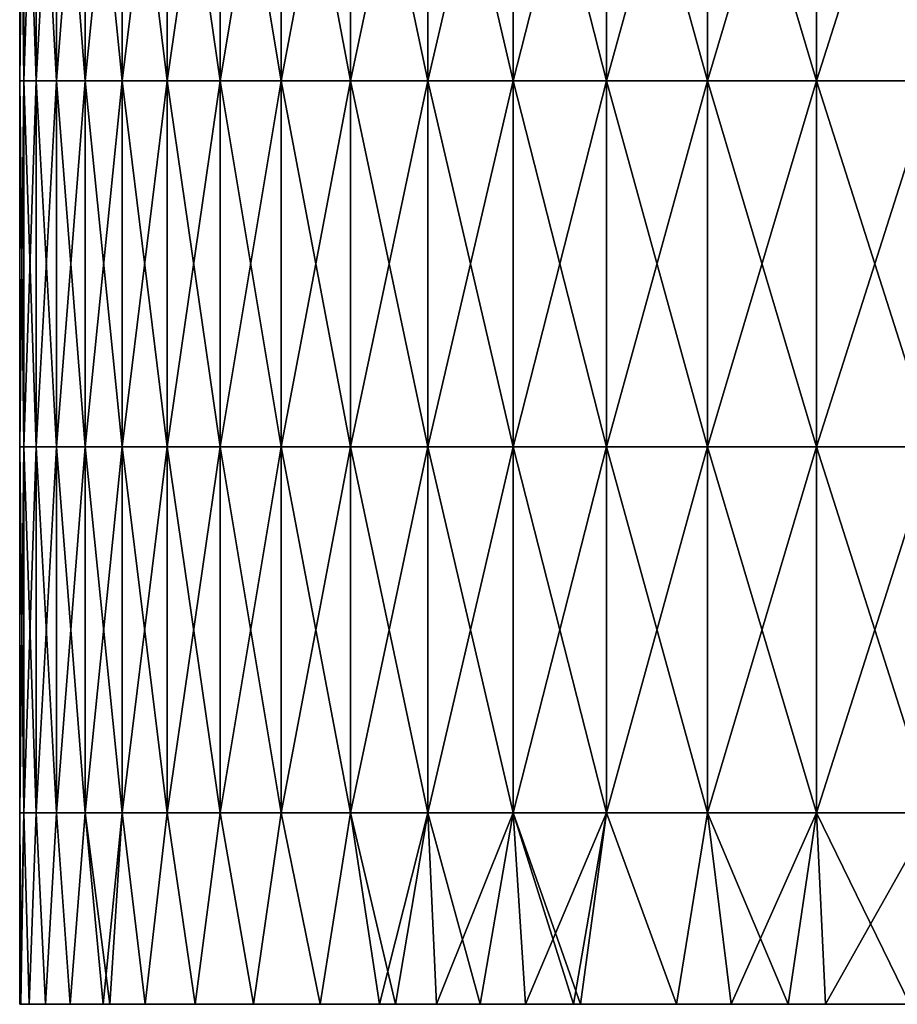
# Model space of a CAD drawing. Header units: inches. Extents: x -4.75 to 4.5, y 0 to 1.88.
# Tile 10 of 256: x -3.56 to -3.37, y 0 to 0.22. Entities that reach past the tile are written whole.
import ezdxf

# ---------------------------------------------------------------- set-up
doc = ezdxf.new("R2010")
doc.units = ezdxf.units.IN
doc.header["$LTSCALE"] = 101.851852
doc.header["$MEASUREMENT"] = 0
doc.layers.add('1', color=7, linetype='CONTINUOUS')
doc.layers.add('12', color=7, linetype='CONTINUOUS')

msp = doc.modelspace()

# ---------------------------------------------------------------- linework, layer by layer
at = {"layer": '1', "color": 13, "linetype": 'Continuous', "true_color": 0xd67263}
for points in [[(-3.56247, 0), (-3.56224, 0, -0.04019), (-3.56224, 0, 0.0402), (-3.56247, 0)], [(-3.56224, 0, -0.04019), (-3.56044, 0, -0.12052), (-3.48057, 0, -0.04003), (-3.56224, 0, -0.04019)], [(-3.56224, 0, -0.04019), (-3.48057, 0, -0.04003), (-3.56224, 0, 0.0402), (-3.56224, 0, -0.04019)], [(-3.56224, 0, 0.0402), (-3.48057, 0, -0.04003), (-3.48057, 0, 0.04005), (-3.56224, 0, 0.0402)], [(-3.56224, 0, 0.0402), (-3.48057, 0, 0.04005), (-3.56044, 0, 0.12053), (-3.56224, 0, 0.0402)], [(-3.56044, 0, -0.12052), (-3.55684, 0, -0.20066), (-3.4764, 0, -0.12011), (-3.56044, 0, -0.12052)], [(-3.56044, 0, -0.12052), (-3.4764, 0, -0.12011), (-3.48057, 0, -0.04003), (-3.56044, 0, -0.12052)], [(-3.56044, 0, 0.12053), (-3.48057, 0, 0.04005), (-3.4764, 0, 0.12013), (-3.56044, 0, 0.12053)], [(-3.56044, 0, 0.12053), (-3.4764, 0, 0.12013), (-3.55684, 0, 0.20067), (-3.56044, 0, 0.12053)], [(-3.55684, 0, -0.20066), (-3.55144, 0, -0.28054), (-3.47223, 0, -0.20019), (-3.55684, 0, -0.20066)], [(-3.55684, 0, -0.20066), (-3.47223, 0, -0.20019), (-3.4764, 0, -0.12011), (-3.55684, 0, -0.20066)], [(-3.55684, 0, 0.20067), (-3.4764, 0, 0.12013), (-3.47223, 0, 0.20021), (-3.55684, 0, 0.20067)], [(-3.55684, 0, 0.20067), (-3.47223, 0, 0.20021), (-3.55143, 0, 0.28055), (-3.55684, 0, 0.20067)], [(-3.55144, 0, -0.28054), (-3.54421, 0, -0.36039), (-3.46805, 0, -0.28027), (-3.55144, 0, -0.28054)], [(-3.55144, 0, -0.28054), (-3.46805, 0, -0.28027), (-3.47223, 0, -0.20019), (-3.55144, 0, -0.28054)], [(-3.55143, 0, 0.28055), (-3.47223, 0, 0.20021), (-3.46805, 0, 0.28029), (-3.55143, 0, 0.28055)], [(-3.55143, 0, 0.28055), (-3.46805, 0, 0.28029), (-3.54421, 0, 0.3604), (-3.55143, 0, 0.28055)], [(-3.54277, 0, -0.37425), (-3.53508, 0, -0.44089), (-3.54421, 0, -0.36039), (-3.54277, 0, -0.37425)], [(-3.54421, 0, -0.36039), (-3.53508, 0, -0.44089), (-3.46388, 0, -0.36035), (-3.54421, 0, -0.36039)], [(-3.54421, 0, -0.36039), (-3.46388, 0, -0.36035), (-3.46805, 0, -0.28027), (-3.54421, 0, -0.36039)], [(-3.54421, 0, 0.3604), (-3.46805, 0, 0.28029), (-3.46388, 0, 0.36037), (-3.54421, 0, 0.3604)], [(-3.54421, 0, 0.3604), (-3.46388, 0, 0.36037), (-3.54277, 0, 0.37425), (-3.54421, 0, 0.3604)], [(-3.54277, 0, 0.37425), (-3.46388, 0, 0.36037), (-3.53508, 0, 0.4409), (-3.54277, 0, 0.37425)], [(-3.53508, 0, -0.44089), (-3.52411, 0, -0.52137), (-3.45272, 0, -0.44043), (-3.53508, 0, -0.44089)], [(-3.53508, 0, -0.44089), (-3.45272, 0, -0.44043), (-3.46388, 0, -0.36035), (-3.53508, 0, -0.44089)], [(-3.53508, 0, 0.4409), (-3.46388, 0, 0.36037), (-3.45272, 0, 0.44045), (-3.53508, 0, 0.4409)], [(-3.53508, 0, 0.4409), (-3.45272, 0, 0.44045), (-3.52411, 0, 0.52138), (-3.53508, 0, 0.4409)], [(-3.52411, 0, -0.52137), (-3.51132, 0, -0.60155), (-3.4401, 0, -0.52051), (-3.52411, 0, -0.52137)], [(-3.52411, 0, -0.52137), (-3.4401, 0, -0.52051), (-3.45272, 0, -0.44043), (-3.52411, 0, -0.52137)], [(-3.52411, 0, 0.52138), (-3.45272, 0, 0.44045), (-3.4401, 0, 0.52053), (-3.52411, 0, 0.52138)], [(-3.52411, 0, 0.52138), (-3.4401, 0, 0.52053), (-3.51132, 0, 0.60156), (-3.52411, 0, 0.52138)], [(-3.51132, 0, -0.60155), (-3.49674, 0, -0.68131), (-3.42748, 0, -0.60059), (-3.51132, 0, -0.60155)], [(-3.51132, 0, -0.60155), (-3.42748, 0, -0.60059), (-3.4401, 0, -0.52051), (-3.51132, 0, -0.60155)], [(-3.51132, 0, 0.60156), (-3.4401, 0, 0.52053), (-3.42748, 0, 0.60061), (-3.51132, 0, 0.60156)], [(-3.51132, 0, 0.60156), (-3.42748, 0, 0.60061), (-3.49674, 0, 0.68132), (-3.51132, 0, 0.60156)], [(-3.4838, 0, -0.74466), (-3.48031, 0, -0.76081), (-3.49674, 0, -0.68131), (-3.4838, 0, -0.74466)], [(-3.49674, 0, -0.68131), (-3.48031, 0, -0.76081), (-3.41407, 0, -0.68067), (-3.49674, 0, -0.68131)], [(-3.49674, 0, -0.68131), (-3.41407, 0, -0.68067), (-3.42748, 0, -0.60059), (-3.49674, 0, -0.68131)], [(-3.49674, 0, 0.68132), (-3.42748, 0, 0.60061), (-3.41407, 0, 0.68069), (-3.49674, 0, 0.68132)], [(-3.49674, 0, 0.68132), (-3.41407, 0, 0.68069), (-3.4838, 0, 0.74466), (-3.49674, 0, 0.68132)], [(-3.4838, 0, 0.74466), (-3.41407, 0, 0.68069), (-3.48031, 0, 0.76082), (-3.4838, 0, 0.74466)], [(-3.48057, 0, -0.04003), (-3.4764, 0, -0.12011), (-3.40078, 0, -0.04003), (-3.48057, 0, -0.04003)], [(-3.48057, 0, -0.04003), (-3.40078, 0, -0.04003), (-3.48057, 0, 0.04005), (-3.48057, 0, -0.04003)], [(-3.48057, 0, 0.04005), (-3.40078, 0, -0.04003), (-3.40078, 0, 0.04005), (-3.48057, 0, 0.04005)], [(-3.48057, 0, 0.04005), (-3.40078, 0, 0.04005), (-3.4764, 0, 0.12013), (-3.48057, 0, 0.04005)], [(-3.47129, 0, -0.80094), (-3.46179, 0, -0.84102), (-3.48031, 0, -0.76081), (-3.47129, 0, -0.80094)], [(-3.48031, 0, -0.76081), (-3.46179, 0, -0.84102), (-3.40013, 0, -0.76075), (-3.48031, 0, -0.76081)], [(-3.48031, 0, -0.76081), (-3.40013, 0, -0.76075), (-3.41407, 0, -0.68067), (-3.48031, 0, -0.76081)], [(-3.48031, 0, 0.76082), (-3.41407, 0, 0.68069), (-3.40013, 0, 0.76077), (-3.48031, 0, 0.76082)], [(-3.48031, 0, 0.76082), (-3.40013, 0, 0.76077), (-3.47129, 0, 0.80095), (-3.48031, 0, 0.76082)], [(-3.4764, 0, -0.12011), (-3.47223, 0, -0.20019), (-3.39665, 0, -0.12011), (-3.4764, 0, -0.12011)], [(-3.4764, 0, -0.12011), (-3.39665, 0, -0.12011), (-3.40078, 0, -0.04003), (-3.4764, 0, -0.12011)], [(-3.4764, 0, 0.12013), (-3.40078, 0, 0.04005), (-3.39665, 0, 0.12013), (-3.4764, 0, 0.12013)], [(-3.4764, 0, 0.12013), (-3.39665, 0, 0.12013), (-3.47223, 0, 0.20021), (-3.4764, 0, 0.12013)], [(-3.47223, 0, -0.20019), (-3.46805, 0, -0.28027), (-3.39252, 0, -0.20019), (-3.47223, 0, -0.20019)], [(-3.47223, 0, -0.20019), (-3.39252, 0, -0.20019), (-3.39665, 0, -0.12011), (-3.47223, 0, -0.20019)], [(-3.47223, 0, 0.20021), (-3.39665, 0, 0.12013), (-3.39252, 0, 0.20021), (-3.47223, 0, 0.20021)], [(-3.47223, 0, 0.20021), (-3.39252, 0, 0.20021), (-3.46805, 0, 0.28029), (-3.47223, 0, 0.20021)], [(-3.47129, 0, 0.80095), (-3.40013, 0, 0.76077), (-3.46179, 0, 0.84103), (-3.47129, 0, 0.80095)], [(-3.46805, 0, -0.28027), (-3.46388, 0, -0.36035), (-3.38839, 0, -0.28027), (-3.46805, 0, -0.28027)], [(-3.46805, 0, -0.28027), (-3.38839, 0, -0.28027), (-3.39252, 0, -0.20019), (-3.46805, 0, -0.28027)], [(-3.46805, 0, 0.28029), (-3.39252, 0, 0.20021), (-3.38839, 0, 0.28029), (-3.46805, 0, 0.28029)], [(-3.46805, 0, 0.28029), (-3.38839, 0, 0.28029), (-3.46388, 0, 0.36037), (-3.46805, 0, 0.28029)], [(-3.46388, 0, -0.36035), (-3.45272, 0, -0.44043), (-3.38426, 0, -0.36035), (-3.46388, 0, -0.36035)], [(-3.46388, 0, -0.36035), (-3.38426, 0, -0.36035), (-3.38839, 0, -0.28027), (-3.46388, 0, -0.36035)], [(-3.46388, 0, 0.36037), (-3.38839, 0, 0.28029), (-3.38426, 0, 0.36037), (-3.46388, 0, 0.36037)], [(-3.46388, 0, 0.36037), (-3.38426, 0, 0.36037), (-3.45272, 0, 0.44045), (-3.46388, 0, 0.36037)], [(-3.45182, 0, -0.88103), (-3.44138, 0, -0.92094), (-3.46179, 0, -0.84102), (-3.45182, 0, -0.88103)], [(-3.46179, 0, -0.84102), (-3.44138, 0, -0.92094), (-3.38098, 0, -0.84083), (-3.46179, 0, -0.84102)], [(-3.46179, 0, -0.84102), (-3.38098, 0, -0.84083), (-3.40013, 0, -0.76075), (-3.46179, 0, -0.84102)], [(-3.46179, 0, 0.84103), (-3.40013, 0, 0.76077), (-3.38098, 0, 0.84085), (-3.46179, 0, 0.84103)], [(-3.46179, 0, 0.84103), (-3.38098, 0, 0.84085), (-3.45182, 0, 0.88104), (-3.46179, 0, 0.84103)], [(-3.45272, 0, -0.44043), (-3.4401, 0, -0.52051), (-3.37321, 0, -0.44043), (-3.45272, 0, -0.44043)], [(-3.45272, 0, -0.44043), (-3.37321, 0, -0.44043), (-3.38426, 0, -0.36035), (-3.45272, 0, -0.44043)], [(-3.45272, 0, 0.44045), (-3.38426, 0, 0.36037), (-3.37321, 0, 0.44045), (-3.45272, 0, 0.44045)], [(-3.45272, 0, 0.44045), (-3.37321, 0, 0.44045), (-3.4401, 0, 0.52053), (-3.45272, 0, 0.44045)], [(-3.38098, 0, 0.84085), (-3.44137, 0, 0.92095), (-3.45182, 0, 0.88104), (-3.38098, 0, 0.84085)], [(-3.43979, 0, -0.92685), (-3.41884, 0, -1.00135), (-3.44138, 0, -0.92094), (-3.43979, 0, -0.92685)], [(-3.44138, 0, -0.92094), (-3.41884, 0, -1.00135), (-3.36183, 0, -0.92091), (-3.44138, 0, -0.92094)], [(-3.44138, 0, -0.92094), (-3.36183, 0, -0.92091), (-3.38098, 0, -0.84083), (-3.44138, 0, -0.92094)], [(-3.44137, 0, 0.92095), (-3.36183, 0, 0.92093), (-3.43979, 0, 0.92685), (-3.44137, 0, 0.92095)], [(-3.36183, 0, 0.92093), (-3.44137, 0, 0.92095), (-3.38098, 0, 0.84085), (-3.36183, 0, 0.92093)], [(-3.4401, 0, -0.52051), (-3.42748, 0, -0.60059), (-3.36072, 0, -0.52051), (-3.4401, 0, -0.52051)], [(-3.4401, 0, -0.52051), (-3.36072, 0, -0.52051), (-3.37321, 0, -0.44043), (-3.4401, 0, -0.52051)], [(-3.4401, 0, 0.52053), (-3.37321, 0, 0.44045), (-3.36072, 0, 0.52053), (-3.4401, 0, 0.52053)], [(-3.4401, 0, 0.52053), (-3.36072, 0, 0.52053), (-3.42748, 0, 0.60061), (-3.4401, 0, 0.52053)], [(-3.43979, 0, 0.92685), (-3.36183, 0, 0.92093), (-3.41884, 0, 1.00136), (-3.43979, 0, 0.92685)], [(-3.42748, 0, -0.60059), (-3.41407, 0, -0.68067), (-3.34822, 0, -0.60059), (-3.42748, 0, -0.60059)], [(-3.42748, 0, -0.60059), (-3.34822, 0, -0.60059), (-3.36072, 0, -0.52051), (-3.42748, 0, -0.60059)], [(-3.42748, 0, 0.60061), (-3.36072, 0, 0.52053), (-3.34822, 0, 0.60061), (-3.42748, 0, 0.60061)], [(-3.42748, 0, 0.60061), (-3.34822, 0, 0.60061), (-3.41407, 0, 0.68069), (-3.42748, 0, 0.60061)], [(-3.41884, 0, 1.00136), (-3.36183, 0, 0.92093), (-3.33774, 0, 1.00101), (-3.41884, 0, 1.00136)], [(-3.41884, 0, 1.00136), (-3.33774, 0, 1.00101), (-3.40686, 0, 1.0414), (-3.41884, 0, 1.00136)], [(-3.41884, 0, -1.00135), (-3.33775, 0, -1.00099), (-3.36183, 0, -0.92091), (-3.41884, 0, -1.00135)], [(-3.33775, 0, -1.00099), (-3.41884, 0, -1.00135), (-3.39442, 0, -1.08127), (-3.33775, 0, -1.00099)], [(-3.39442, 0, -1.08127), (-3.41884, 0, -1.00135), (-3.40686, 0, -1.04139), (-3.39442, 0, -1.08127)], [(-3.41407, 0, -0.68067), (-3.40013, 0, -0.76075), (-3.33415, 0, -0.68067), (-3.41407, 0, -0.68067)], [(-3.41407, 0, -0.68067), (-3.33415, 0, -0.68067), (-3.34822, 0, -0.60059), (-3.41407, 0, -0.68067)], [(-3.41407, 0, 0.68069), (-3.34822, 0, 0.60061), (-3.33414, 0, 0.68069), (-3.41407, 0, 0.68069)], [(-3.41407, 0, 0.68069), (-3.33414, 0, 0.68069), (-3.40013, 0, 0.76077), (-3.41407, 0, 0.68069)], [(-3.40686, 0, 1.0414), (-3.33774, 0, 1.00101), (-3.39442, 0, 1.08128), (-3.40686, 0, 1.0414)], [(-3.40078, 0, -0.04003), (-3.39665, 0, -0.12011), (-3.321, 0, -0.04003), (-3.40078, 0, -0.04003)], [(-3.40078, 0, -0.04003), (-3.321, 0, -0.04003), (-3.40078, 0, 0.04005), (-3.40078, 0, -0.04003)], [(-3.40078, 0, 0.04005), (-3.321, 0, -0.04003), (-3.321, 0, 0.04005), (-3.40078, 0, 0.04005)], [(-3.40078, 0, 0.04005), (-3.321, 0, 0.04005), (-3.39665, 0, 0.12013), (-3.40078, 0, 0.04005)], [(-3.40013, 0, -0.76075), (-3.38098, 0, -0.84083), (-3.32035, 0, -0.76075), (-3.40013, 0, -0.76075)], [(-3.40013, 0, -0.76075), (-3.32035, 0, -0.76075), (-3.33415, 0, -0.68067), (-3.40013, 0, -0.76075)], [(-3.40013, 0, 0.76077), (-3.33414, 0, 0.68069), (-3.32035, 0, 0.76077), (-3.40013, 0, 0.76077)], [(-3.40013, 0, 0.76077), (-3.32035, 0, 0.76077), (-3.38098, 0, 0.84085), (-3.40013, 0, 0.76077)], [(-3.39665, 0, -0.12011), (-3.39252, 0, -0.20019), (-3.31691, 0, -0.12011), (-3.39665, 0, -0.12011)], [(-3.39665, 0, -0.12011), (-3.31691, 0, -0.12011), (-3.321, 0, -0.04003), (-3.39665, 0, -0.12011)], [(-3.39665, 0, 0.12013), (-3.321, 0, 0.04005), (-3.31691, 0, 0.12013), (-3.39665, 0, 0.12013)], [(-3.39665, 0, 0.12013), (-3.31691, 0, 0.12013), (-3.39252, 0, 0.20021), (-3.39665, 0, 0.12013)], [(-3.39442, 0, 1.08128), (-3.33774, 0, 1.00101), (-3.31429, 0, 1.08109), (-3.39442, 0, 1.08128)], [(-3.39442, 0, 1.08128), (-3.31429, 0, 1.08109), (-3.38619, 0, 1.10681), (-3.39442, 0, 1.08128)], [(-3.33775, 0, -1.00099), (-3.39442, 0, -1.08127), (-3.3143, 0, -1.08107), (-3.33775, 0, -1.00099)], [(-3.38619, 0, -1.10681), (-3.3678, 0, -1.16158), (-3.39442, 0, -1.08127), (-3.38619, 0, -1.10681)], [(-3.39442, 0, -1.08127), (-3.3678, 0, -1.16158), (-3.3143, 0, -1.08107), (-3.39442, 0, -1.08127)], [(-3.39252, 0, -0.20019), (-3.38839, 0, -0.28027), (-3.31282, 0, -0.20019), (-3.39252, 0, -0.20019)], [(-3.39252, 0, -0.20019), (-3.31282, 0, -0.20019), (-3.31691, 0, -0.12011), (-3.39252, 0, -0.20019)], [(-3.39252, 0, 0.20021), (-3.31691, 0, 0.12013), (-3.31282, 0, 0.20021), (-3.39252, 0, 0.20021)], [(-3.39252, 0, 0.20021), (-3.31282, 0, 0.20021), (-3.38839, 0, 0.28029), (-3.39252, 0, 0.20021)], [(-3.38839, 0, -0.28027), (-3.38426, 0, -0.36035), (-3.30873, 0, -0.28027), (-3.38839, 0, -0.28027)], [(-3.38839, 0, -0.28027), (-3.30873, 0, -0.28027), (-3.31282, 0, -0.20019), (-3.38839, 0, -0.28027)], [(-3.38839, 0, 0.28029), (-3.31282, 0, 0.20021), (-3.30873, 0, 0.28029), (-3.38839, 0, 0.28029)], [(-3.38839, 0, 0.28029), (-3.30873, 0, 0.28029), (-3.38426, 0, 0.36037), (-3.38839, 0, 0.28029)], [(-3.38619, 0, 1.10681), (-3.31429, 0, 1.08109), (-3.3678, 0, 1.16159), (-3.38619, 0, 1.10681)], [(-3.38426, 0, -0.36035), (-3.37321, 0, -0.44043), (-3.30464, 0, -0.36035), (-3.38426, 0, -0.36035)], [(-3.38426, 0, -0.36035), (-3.30464, 0, -0.36035), (-3.30873, 0, -0.28027), (-3.38426, 0, -0.36035)], [(-3.38426, 0, 0.36037), (-3.30873, 0, 0.28029), (-3.30464, 0, 0.36037), (-3.38426, 0, 0.36037)], [(-3.38426, 0, 0.36037), (-3.30464, 0, 0.36037), (-3.37321, 0, 0.44045), (-3.38426, 0, 0.36037)], [(-3.36183, 0, 0.92093), (-3.38098, 0, 0.84085), (-3.30139, 0, 0.84085), (-3.36183, 0, 0.92093)], [(-3.38098, 0, -0.84083), (-3.36183, 0, -0.92091), (-3.30139, 0, -0.84083), (-3.38098, 0, -0.84083)], [(-3.38098, 0, -0.84083), (-3.30139, 0, -0.84083), (-3.32035, 0, -0.76075), (-3.38098, 0, -0.84083)], [(-3.38098, 0, 0.84085), (-3.32035, 0, 0.76077), (-3.30139, 0, 0.84085), (-3.38098, 0, 0.84085)], [(-3.37321, 0, -0.44043), (-3.36072, 0, -0.52051), (-3.29371, 0, -0.44043), (-3.37321, 0, -0.44043)], [(-3.37321, 0, -0.44043), (-3.29371, 0, -0.44043), (-3.30464, 0, -0.36035), (-3.37321, 0, -0.44043)], [(-3.37321, 0, 0.44045), (-3.30464, 0, 0.36037), (-3.2937, 0, 0.44045), (-3.37321, 0, 0.44045)], [(-3.37321, 0, 0.44045), (-3.2937, 0, 0.44045), (-3.36072, 0, 0.52053), (-3.37321, 0, 0.44045)]]:
    msp.add_3dface(points, dxfattribs=at)
at = {"layer": '12', "color": 13, "linetype": 'Continuous', "true_color": 0xd67263}
for points in [[(-3.5616, 0.28214, 0.07992), (-3.5625, 0.28214), (-3.5616, 0.20206, 0.07992), (-3.5616, 0.28214, 0.07992)], [(-3.5625, 0.28214), (-3.5616, 0.28214, -0.07992), (-3.5625, 0.20206), (-3.5625, 0.28214)], [(-3.5616, 0.20206, 0.07992), (-3.5625, 0.28214), (-3.5625, 0.20206), (-3.5616, 0.20206, 0.07992)], [(-3.5625, 0.20206), (-3.5616, 0.28214, -0.07992), (-3.5616, 0.20206, -0.07992), (-3.5625, 0.20206)], [(-3.55891, 0.28214, 0.1598), (-3.5616, 0.28214, 0.07992), (-3.55891, 0.20206, 0.1598), (-3.55891, 0.28214, 0.1598)], [(-3.55891, 0.20206, 0.1598), (-3.5616, 0.28214, 0.07992), (-3.5616, 0.20206, 0.07992), (-3.55891, 0.20206, 0.1598)], [(-3.5616, 0.28214, -0.07992), (-3.55891, 0.28214, -0.1598), (-3.5616, 0.20206, -0.07992), (-3.5616, 0.28214, -0.07992)], [(-3.5616, 0.20206, -0.07992), (-3.55891, 0.28214, -0.1598), (-3.55891, 0.20206, -0.1598), (-3.5616, 0.20206, -0.07992)], [(-3.55443, 0.28214, 0.23961), (-3.55891, 0.28214, 0.1598), (-3.55443, 0.20206, 0.23961), (-3.55443, 0.28214, 0.23961)], [(-3.55443, 0.20206, 0.23961), (-3.55891, 0.28214, 0.1598), (-3.55891, 0.20206, 0.1598), (-3.55443, 0.20206, 0.23961)], [(-3.55891, 0.28214, -0.1598), (-3.55443, 0.28214, -0.23961), (-3.55891, 0.20206, -0.1598), (-3.55891, 0.28214, -0.1598)], [(-3.55891, 0.20206, -0.1598), (-3.55443, 0.28214, -0.23961), (-3.55443, 0.20206, -0.23961), (-3.55891, 0.20206, -0.1598)], [(-3.54816, 0.28214, 0.31929), (-3.55443, 0.28214, 0.23961), (-3.54816, 0.20206, 0.31929), (-3.54816, 0.28214, 0.31929)], [(-3.54816, 0.20206, 0.31929), (-3.55443, 0.28214, 0.23961), (-3.55443, 0.20206, 0.23961), (-3.54816, 0.20206, 0.31929)], [(-3.55443, 0.28214, -0.23961), (-3.54816, 0.28214, -0.31929), (-3.55443, 0.20206, -0.23961), (-3.55443, 0.28214, -0.23961)], [(-3.55443, 0.20206, -0.23961), (-3.54816, 0.28214, -0.31929), (-3.54816, 0.20206, -0.31929), (-3.55443, 0.20206, -0.23961)], [(-3.54011, 0.28214, 0.39881), (-3.54816, 0.28214, 0.31929), (-3.54011, 0.20206, 0.39881), (-3.54011, 0.28214, 0.39881)], [(-3.54011, 0.20206, 0.39881), (-3.54816, 0.28214, 0.31929), (-3.54816, 0.20206, 0.31929), (-3.54011, 0.20206, 0.39881)], [(-3.54816, 0.28214, -0.31929), (-3.54011, 0.28214, -0.39881), (-3.54816, 0.20206, -0.31929), (-3.54816, 0.28214, -0.31929)], [(-3.54816, 0.20206, -0.31929), (-3.54011, 0.28214, -0.39881), (-3.54011, 0.20206, -0.39881), (-3.54816, 0.20206, -0.31929)], [(-3.53027, 0.28214, 0.47813), (-3.54011, 0.28214, 0.39881), (-3.53027, 0.20206, 0.47813), (-3.53027, 0.28214, 0.47813)], [(-3.53027, 0.20206, 0.47813), (-3.54011, 0.28214, 0.39881), (-3.54011, 0.20206, 0.39881), (-3.53027, 0.20206, 0.47813)], [(-3.54011, 0.28214, -0.39881), (-3.53027, 0.28214, -0.47813), (-3.54011, 0.20206, -0.39881), (-3.54011, 0.28214, -0.39881)], [(-3.54011, 0.20206, -0.39881), (-3.53027, 0.28214, -0.47813), (-3.53027, 0.20206, -0.47813), (-3.54011, 0.20206, -0.39881)], [(-3.51865, 0.28214, 0.55721), (-3.53027, 0.28214, 0.47813), (-3.51865, 0.20206, 0.55721), (-3.51865, 0.28214, 0.55721)], [(-3.51865, 0.20206, 0.55721), (-3.53027, 0.28214, 0.47813), (-3.53027, 0.20206, 0.47813), (-3.51865, 0.20206, 0.55721)], [(-3.53027, 0.28214, -0.47813), (-3.51865, 0.28214, -0.55721), (-3.53027, 0.20206, -0.47813), (-3.53027, 0.28214, -0.47813)], [(-3.53027, 0.20206, -0.47813), (-3.51865, 0.28214, -0.55721), (-3.51865, 0.20206, -0.55721), (-3.53027, 0.20206, -0.47813)], [(-3.50527, 0.28214, 0.636), (-3.51865, 0.28214, 0.55721), (-3.50527, 0.20206, 0.636), (-3.50527, 0.28214, 0.636)], [(-3.50527, 0.20206, 0.636), (-3.51865, 0.28214, 0.55721), (-3.51865, 0.20206, 0.55721), (-3.50527, 0.20206, 0.636)], [(-3.51865, 0.28214, -0.55721), (-3.50527, 0.28214, -0.636), (-3.51865, 0.20206, -0.55721), (-3.51865, 0.28214, -0.55721)], [(-3.51865, 0.20206, -0.55721), (-3.50527, 0.28214, -0.636), (-3.50527, 0.20206, -0.636), (-3.51865, 0.20206, -0.55721)], [(-3.49012, 0.28214, 0.71448), (-3.50527, 0.28214, 0.636), (-3.49012, 0.20206, 0.71448), (-3.49012, 0.28214, 0.71448)], [(-3.49012, 0.20206, 0.71448), (-3.50527, 0.28214, 0.636), (-3.50527, 0.20206, 0.636), (-3.49012, 0.20206, 0.71448)], [(-3.50527, 0.28214, -0.636), (-3.49012, 0.28214, -0.71448), (-3.50527, 0.20206, -0.636), (-3.50527, 0.28214, -0.636)], [(-3.50527, 0.20206, -0.636), (-3.49012, 0.28214, -0.71448), (-3.49012, 0.20206, -0.71448), (-3.50527, 0.20206, -0.636)], [(-3.47321, 0.28214, 0.7926), (-3.49012, 0.28214, 0.71448), (-3.47321, 0.20206, 0.7926), (-3.47321, 0.28214, 0.7926)], [(-3.47321, 0.20206, 0.7926), (-3.49012, 0.28214, 0.71448), (-3.49012, 0.20206, 0.71448), (-3.47321, 0.20206, 0.7926)], [(-3.49012, 0.28214, -0.71448), (-3.47321, 0.28214, -0.7926), (-3.49012, 0.20206, -0.71448), (-3.49012, 0.28214, -0.71448)], [(-3.49012, 0.20206, -0.71448), (-3.47321, 0.28214, -0.7926), (-3.47321, 0.20206, -0.7926), (-3.49012, 0.20206, -0.71448)], [(-3.45455, 0.28214, 0.87032), (-3.47321, 0.28214, 0.7926), (-3.45455, 0.20206, 0.87032), (-3.45455, 0.28214, 0.87032)], [(-3.45455, 0.20206, 0.87032), (-3.47321, 0.28214, 0.7926), (-3.47321, 0.20206, 0.7926), (-3.45455, 0.20206, 0.87032)], [(-3.47321, 0.28214, -0.7926), (-3.45455, 0.28214, -0.87032), (-3.47321, 0.20206, -0.7926), (-3.47321, 0.28214, -0.7926)], [(-3.47321, 0.20206, -0.7926), (-3.45455, 0.28214, -0.87032), (-3.45455, 0.20206, -0.87032), (-3.47321, 0.20206, -0.7926)], [(-3.43416, 0.28214, 0.9476), (-3.45455, 0.28214, 0.87032), (-3.43416, 0.20206, 0.9476), (-3.43416, 0.28214, 0.9476)], [(-3.43416, 0.20206, 0.9476), (-3.45455, 0.28214, 0.87032), (-3.45455, 0.20206, 0.87032), (-3.43416, 0.20206, 0.9476)], [(-3.45455, 0.28214, -0.87032), (-3.43416, 0.28214, -0.9476), (-3.45455, 0.20206, -0.87032), (-3.45455, 0.28214, -0.87032)], [(-3.45455, 0.20206, -0.87032), (-3.43416, 0.28214, -0.9476), (-3.43416, 0.20206, -0.9476), (-3.45455, 0.20206, -0.87032)], [(-3.41204, 0.28214, 1.02441), (-3.43416, 0.28214, 0.9476), (-3.41204, 0.20206, 1.02441), (-3.41204, 0.28214, 1.02441)], [(-3.41204, 0.20206, 1.02441), (-3.43416, 0.28214, 0.9476), (-3.43416, 0.20206, 0.9476), (-3.41204, 0.20206, 1.02441)], [(-3.43416, 0.28214, -0.9476), (-3.41204, 0.28214, -1.02441), (-3.43416, 0.20206, -0.9476), (-3.43416, 0.28214, -0.9476)], [(-3.43416, 0.20206, -0.9476), (-3.41204, 0.28214, -1.02441), (-3.41204, 0.20206, -1.02441), (-3.43416, 0.20206, -0.9476)], [(-3.3882, 0.28214, 1.1007), (-3.41204, 0.28214, 1.02441), (-3.3882, 0.20206, 1.1007), (-3.3882, 0.28214, 1.1007)], [(-3.3882, 0.20206, 1.1007), (-3.41204, 0.28214, 1.02441), (-3.41204, 0.20206, 1.02441), (-3.3882, 0.20206, 1.1007)], [(-3.41204, 0.28214, -1.02441), (-3.3882, 0.28214, -1.1007), (-3.41204, 0.20206, -1.02441), (-3.41204, 0.28214, -1.02441)], [(-3.41204, 0.20206, -1.02441), (-3.3882, 0.28214, -1.1007), (-3.3882, 0.20206, -1.1007), (-3.41204, 0.20206, -1.02441)], [(-3.36265, 0.28214, 1.17643), (-3.3882, 0.28214, 1.1007), (-3.36265, 0.20206, 1.17643), (-3.36265, 0.28214, 1.17643)], [(-3.36265, 0.20206, 1.17643), (-3.3882, 0.28214, 1.1007), (-3.3882, 0.20206, 1.1007), (-3.36265, 0.20206, 1.17643)], [(-3.3882, 0.28214, -1.1007), (-3.36265, 0.28214, -1.17643), (-3.3882, 0.20206, -1.1007), (-3.3882, 0.28214, -1.1007)], [(-3.3882, 0.20206, -1.1007), (-3.36265, 0.28214, -1.17643), (-3.36265, 0.20206, -1.17643), (-3.3882, 0.20206, -1.1007)], [(-3.5616, 0.20206, 0.07992), (-3.5625, 0.20206), (-3.5616, 0.12198, 0.07992), (-3.5616, 0.20206, 0.07992)], [(-3.5625, 0.20206), (-3.5616, 0.20206, -0.07992), (-3.5625, 0.12198), (-3.5625, 0.20206)], [(-3.5616, 0.12198, 0.07992), (-3.5625, 0.20206), (-3.5625, 0.12198), (-3.5616, 0.12198, 0.07992)], [(-3.5625, 0.12198), (-3.5616, 0.20206, -0.07992), (-3.5616, 0.12198, -0.07992), (-3.5625, 0.12198)], [(-3.55891, 0.20206, 0.1598), (-3.5616, 0.20206, 0.07992), (-3.55891, 0.12198, 0.1598), (-3.55891, 0.20206, 0.1598)], [(-3.55891, 0.12198, 0.1598), (-3.5616, 0.20206, 0.07992), (-3.5616, 0.12198, 0.07992), (-3.55891, 0.12198, 0.1598)], [(-3.5616, 0.20206, -0.07992), (-3.55891, 0.20206, -0.1598), (-3.5616, 0.12198, -0.07992), (-3.5616, 0.20206, -0.07992)], [(-3.5616, 0.12198, -0.07992), (-3.55891, 0.20206, -0.1598), (-3.55891, 0.12198, -0.1598), (-3.5616, 0.12198, -0.07992)], [(-3.55443, 0.20206, 0.23961), (-3.55891, 0.20206, 0.1598), (-3.55443, 0.12198, 0.23961), (-3.55443, 0.20206, 0.23961)], [(-3.55443, 0.12198, 0.23961), (-3.55891, 0.20206, 0.1598), (-3.55891, 0.12198, 0.1598), (-3.55443, 0.12198, 0.23961)], [(-3.55891, 0.20206, -0.1598), (-3.55443, 0.20206, -0.23961), (-3.55891, 0.12198, -0.1598), (-3.55891, 0.20206, -0.1598)], [(-3.55891, 0.12198, -0.1598), (-3.55443, 0.20206, -0.23961), (-3.55443, 0.12198, -0.23961), (-3.55891, 0.12198, -0.1598)], [(-3.54816, 0.20206, 0.31929), (-3.55443, 0.20206, 0.23961), (-3.54816, 0.12198, 0.31929), (-3.54816, 0.20206, 0.31929)], [(-3.54816, 0.12198, 0.31929), (-3.55443, 0.20206, 0.23961), (-3.55443, 0.12198, 0.23961), (-3.54816, 0.12198, 0.31929)], [(-3.55443, 0.20206, -0.23961), (-3.54816, 0.20206, -0.31929), (-3.55443, 0.12198, -0.23961), (-3.55443, 0.20206, -0.23961)], [(-3.55443, 0.12198, -0.23961), (-3.54816, 0.20206, -0.31929), (-3.54816, 0.12198, -0.31929), (-3.55443, 0.12198, -0.23961)], [(-3.54011, 0.20206, 0.39881), (-3.54816, 0.20206, 0.31929), (-3.54011, 0.12198, 0.39881), (-3.54011, 0.20206, 0.39881)], [(-3.54011, 0.12198, 0.39881), (-3.54816, 0.20206, 0.31929), (-3.54816, 0.12198, 0.31929), (-3.54011, 0.12198, 0.39881)], [(-3.54816, 0.20206, -0.31929), (-3.54011, 0.20206, -0.39881), (-3.54816, 0.12198, -0.31929), (-3.54816, 0.20206, -0.31929)], [(-3.54816, 0.12198, -0.31929), (-3.54011, 0.20206, -0.39881), (-3.54011, 0.12198, -0.39881), (-3.54816, 0.12198, -0.31929)], [(-3.53027, 0.20206, 0.47813), (-3.54011, 0.20206, 0.39881), (-3.53027, 0.12198, 0.47813), (-3.53027, 0.20206, 0.47813)], [(-3.53027, 0.12198, 0.47813), (-3.54011, 0.20206, 0.39881), (-3.54011, 0.12198, 0.39881), (-3.53027, 0.12198, 0.47813)], [(-3.54011, 0.20206, -0.39881), (-3.53027, 0.20206, -0.47813), (-3.54011, 0.12198, -0.39881), (-3.54011, 0.20206, -0.39881)], [(-3.54011, 0.12198, -0.39881), (-3.53027, 0.20206, -0.47813), (-3.53027, 0.12198, -0.47813), (-3.54011, 0.12198, -0.39881)], [(-3.51865, 0.20206, 0.55721), (-3.53027, 0.20206, 0.47813), (-3.51865, 0.12198, 0.55721), (-3.51865, 0.20206, 0.55721)], [(-3.51865, 0.12198, 0.55721), (-3.53027, 0.20206, 0.47813), (-3.53027, 0.12198, 0.47813), (-3.51865, 0.12198, 0.55721)], [(-3.53027, 0.20206, -0.47813), (-3.51865, 0.20206, -0.55721), (-3.53027, 0.12198, -0.47813), (-3.53027, 0.20206, -0.47813)], [(-3.53027, 0.12198, -0.47813), (-3.51865, 0.20206, -0.55721), (-3.51865, 0.12198, -0.55721), (-3.53027, 0.12198, -0.47813)], [(-3.50527, 0.20206, 0.636), (-3.51865, 0.20206, 0.55721), (-3.50527, 0.12198, 0.636), (-3.50527, 0.20206, 0.636)], [(-3.50527, 0.12198, 0.636), (-3.51865, 0.20206, 0.55721), (-3.51865, 0.12198, 0.55721), (-3.50527, 0.12198, 0.636)], [(-3.51865, 0.20206, -0.55721), (-3.50527, 0.20206, -0.636), (-3.51865, 0.12198, -0.55721), (-3.51865, 0.20206, -0.55721)], [(-3.51865, 0.12198, -0.55721), (-3.50527, 0.20206, -0.636), (-3.50527, 0.12198, -0.636), (-3.51865, 0.12198, -0.55721)], [(-3.49012, 0.20206, 0.71448), (-3.50527, 0.20206, 0.636), (-3.49012, 0.12198, 0.71448), (-3.49012, 0.20206, 0.71448)], [(-3.49012, 0.12198, 0.71448), (-3.50527, 0.20206, 0.636), (-3.50527, 0.12198, 0.636), (-3.49012, 0.12198, 0.71448)], [(-3.50527, 0.20206, -0.636), (-3.49012, 0.20206, -0.71448), (-3.50527, 0.12198, -0.636), (-3.50527, 0.20206, -0.636)], [(-3.50527, 0.12198, -0.636), (-3.49012, 0.20206, -0.71448), (-3.49012, 0.12198, -0.71448), (-3.50527, 0.12198, -0.636)], [(-3.47321, 0.20206, 0.7926), (-3.49012, 0.20206, 0.71448), (-3.47321, 0.12198, 0.7926), (-3.47321, 0.20206, 0.7926)], [(-3.47321, 0.12198, 0.7926), (-3.49012, 0.20206, 0.71448), (-3.49012, 0.12198, 0.71448), (-3.47321, 0.12198, 0.7926)], [(-3.49012, 0.20206, -0.71448), (-3.47321, 0.20206, -0.7926), (-3.49012, 0.12198, -0.71448), (-3.49012, 0.20206, -0.71448)], [(-3.49012, 0.12198, -0.71448), (-3.47321, 0.20206, -0.7926), (-3.47321, 0.12198, -0.7926), (-3.49012, 0.12198, -0.71448)], [(-3.45455, 0.20206, 0.87032), (-3.47321, 0.20206, 0.7926), (-3.45455, 0.12198, 0.87032), (-3.45455, 0.20206, 0.87032)], [(-3.45455, 0.12198, 0.87032), (-3.47321, 0.20206, 0.7926), (-3.47321, 0.12198, 0.7926), (-3.45455, 0.12198, 0.87032)], [(-3.47321, 0.20206, -0.7926), (-3.45455, 0.20206, -0.87032), (-3.47321, 0.12198, -0.7926), (-3.47321, 0.20206, -0.7926)], [(-3.47321, 0.12198, -0.7926), (-3.45455, 0.20206, -0.87032), (-3.45455, 0.12198, -0.87032), (-3.47321, 0.12198, -0.7926)], [(-3.43416, 0.20206, 0.9476), (-3.45455, 0.20206, 0.87032), (-3.43416, 0.12198, 0.9476), (-3.43416, 0.20206, 0.9476)], [(-3.43416, 0.12198, 0.9476), (-3.45455, 0.20206, 0.87032), (-3.45455, 0.12198, 0.87032), (-3.43416, 0.12198, 0.9476)], [(-3.45455, 0.20206, -0.87032), (-3.43416, 0.20206, -0.9476), (-3.45455, 0.12198, -0.87032), (-3.45455, 0.20206, -0.87032)], [(-3.45455, 0.12198, -0.87032), (-3.43416, 0.20206, -0.9476), (-3.43416, 0.12198, -0.9476), (-3.45455, 0.12198, -0.87032)], [(-3.41204, 0.20206, 1.02441), (-3.43416, 0.20206, 0.9476), (-3.41204, 0.12198, 1.02441), (-3.41204, 0.20206, 1.02441)], [(-3.41204, 0.12198, 1.02441), (-3.43416, 0.20206, 0.9476), (-3.43416, 0.12198, 0.9476), (-3.41204, 0.12198, 1.02441)], [(-3.43416, 0.20206, -0.9476), (-3.41204, 0.20206, -1.02441), (-3.43416, 0.12198, -0.9476), (-3.43416, 0.20206, -0.9476)], [(-3.43416, 0.12198, -0.9476), (-3.41204, 0.20206, -1.02441), (-3.41204, 0.12198, -1.02441), (-3.43416, 0.12198, -0.9476)], [(-3.3882, 0.20206, 1.1007), (-3.41204, 0.20206, 1.02441), (-3.3882, 0.12198, 1.1007), (-3.3882, 0.20206, 1.1007)], [(-3.3882, 0.12198, 1.1007), (-3.41204, 0.20206, 1.02441), (-3.41204, 0.12198, 1.02441), (-3.3882, 0.12198, 1.1007)], [(-3.41204, 0.20206, -1.02441), (-3.3882, 0.20206, -1.1007), (-3.41204, 0.12198, -1.02441), (-3.41204, 0.20206, -1.02441)], [(-3.41204, 0.12198, -1.02441), (-3.3882, 0.20206, -1.1007), (-3.3882, 0.12198, -1.1007), (-3.41204, 0.12198, -1.02441)], [(-3.36265, 0.20206, 1.17643), (-3.3882, 0.20206, 1.1007), (-3.36265, 0.12198, 1.17643), (-3.36265, 0.20206, 1.17643)], [(-3.36265, 0.12198, 1.17643), (-3.3882, 0.20206, 1.1007), (-3.3882, 0.12198, 1.1007), (-3.36265, 0.12198, 1.17643)], [(-3.3882, 0.20206, -1.1007), (-3.36265, 0.20206, -1.17643), (-3.3882, 0.12198, -1.1007), (-3.3882, 0.20206, -1.1007)], [(-3.3882, 0.12198, -1.1007), (-3.36265, 0.20206, -1.17643), (-3.36265, 0.12198, -1.17643), (-3.3882, 0.12198, -1.1007)], [(-3.5616, 0.12198, 0.07992), (-3.5625, 0.12198), (-3.5616, 0.0419, 0.07992), (-3.5616, 0.12198, 0.07992)], [(-3.5625, 0.12198), (-3.5616, 0.12198, -0.07992), (-3.5625, 0.0419), (-3.5625, 0.12198)], [(-3.5616, 0.0419, 0.07992), (-3.5625, 0.12198), (-3.5625, 0.0419), (-3.5616, 0.0419, 0.07992)], [(-3.5625, 0.0419), (-3.5616, 0.12198, -0.07992), (-3.5616, 0.0419, -0.07992), (-3.5625, 0.0419)], [(-3.55891, 0.12198, 0.1598), (-3.5616, 0.12198, 0.07992), (-3.55891, 0.0419, 0.1598), (-3.55891, 0.12198, 0.1598)], [(-3.55891, 0.0419, 0.1598), (-3.5616, 0.12198, 0.07992), (-3.5616, 0.0419, 0.07992), (-3.55891, 0.0419, 0.1598)], [(-3.5616, 0.12198, -0.07992), (-3.55891, 0.12198, -0.1598), (-3.5616, 0.0419, -0.07992), (-3.5616, 0.12198, -0.07992)], [(-3.5616, 0.0419, -0.07992), (-3.55891, 0.12198, -0.1598), (-3.55891, 0.0419, -0.1598), (-3.5616, 0.0419, -0.07992)], [(-3.55443, 0.12198, 0.23961), (-3.55891, 0.12198, 0.1598), (-3.55443, 0.0419, 0.23961), (-3.55443, 0.12198, 0.23961)], [(-3.55443, 0.0419, 0.23961), (-3.55891, 0.12198, 0.1598), (-3.55891, 0.0419, 0.1598), (-3.55443, 0.0419, 0.23961)], [(-3.55891, 0.12198, -0.1598), (-3.55443, 0.12198, -0.23961), (-3.55891, 0.0419, -0.1598), (-3.55891, 0.12198, -0.1598)], [(-3.55891, 0.0419, -0.1598), (-3.55443, 0.12198, -0.23961), (-3.55443, 0.0419, -0.23961), (-3.55891, 0.0419, -0.1598)], [(-3.54816, 0.12198, 0.31929), (-3.55443, 0.12198, 0.23961), (-3.54816, 0.0419, 0.31929), (-3.54816, 0.12198, 0.31929)], [(-3.54816, 0.0419, 0.31929), (-3.55443, 0.12198, 0.23961), (-3.55443, 0.0419, 0.23961), (-3.54816, 0.0419, 0.31929)], [(-3.55443, 0.12198, -0.23961), (-3.54816, 0.12198, -0.31929), (-3.55443, 0.0419, -0.23961), (-3.55443, 0.12198, -0.23961)], [(-3.55443, 0.0419, -0.23961), (-3.54816, 0.12198, -0.31929), (-3.54816, 0.0419, -0.31929), (-3.55443, 0.0419, -0.23961)], [(-3.54011, 0.12198, 0.39881), (-3.54816, 0.12198, 0.31929), (-3.54011, 0.0419, 0.39881), (-3.54011, 0.12198, 0.39881)], [(-3.54011, 0.0419, 0.39881), (-3.54816, 0.12198, 0.31929), (-3.54816, 0.0419, 0.31929), (-3.54011, 0.0419, 0.39881)], [(-3.54816, 0.12198, -0.31929), (-3.54011, 0.12198, -0.39881), (-3.54816, 0.0419, -0.31929), (-3.54816, 0.12198, -0.31929)], [(-3.54816, 0.0419, -0.31929), (-3.54011, 0.12198, -0.39881), (-3.54011, 0.0419, -0.39881), (-3.54816, 0.0419, -0.31929)], [(-3.53027, 0.12198, 0.47813), (-3.54011, 0.12198, 0.39881), (-3.53027, 0.0419, 0.47813), (-3.53027, 0.12198, 0.47813)], [(-3.53027, 0.0419, 0.47813), (-3.54011, 0.12198, 0.39881), (-3.54011, 0.0419, 0.39881), (-3.53027, 0.0419, 0.47813)], [(-3.54011, 0.12198, -0.39881), (-3.53027, 0.12198, -0.47813), (-3.54011, 0.0419, -0.39881), (-3.54011, 0.12198, -0.39881)], [(-3.54011, 0.0419, -0.39881), (-3.53027, 0.12198, -0.47813), (-3.53027, 0.0419, -0.47813), (-3.54011, 0.0419, -0.39881)], [(-3.51865, 0.12198, 0.55721), (-3.53027, 0.12198, 0.47813), (-3.51865, 0.0419, 0.55721), (-3.51865, 0.12198, 0.55721)], [(-3.51865, 0.0419, 0.55721), (-3.53027, 0.12198, 0.47813), (-3.53027, 0.0419, 0.47813), (-3.51865, 0.0419, 0.55721)], [(-3.53027, 0.12198, -0.47813), (-3.51865, 0.12198, -0.55721), (-3.53027, 0.0419, -0.47813), (-3.53027, 0.12198, -0.47813)], [(-3.53027, 0.0419, -0.47813), (-3.51865, 0.12198, -0.55721), (-3.51865, 0.0419, -0.55721), (-3.53027, 0.0419, -0.47813)], [(-3.50527, 0.12198, 0.636), (-3.51865, 0.12198, 0.55721), (-3.50527, 0.0419, 0.636), (-3.50527, 0.12198, 0.636)], [(-3.50527, 0.0419, 0.636), (-3.51865, 0.12198, 0.55721), (-3.51865, 0.0419, 0.55721), (-3.50527, 0.0419, 0.636)], [(-3.51865, 0.12198, -0.55721), (-3.50527, 0.12198, -0.636), (-3.51865, 0.0419, -0.55721), (-3.51865, 0.12198, -0.55721)], [(-3.51865, 0.0419, -0.55721), (-3.50527, 0.12198, -0.636), (-3.50527, 0.0419, -0.636), (-3.51865, 0.0419, -0.55721)], [(-3.49012, 0.12198, 0.71448), (-3.50527, 0.12198, 0.636), (-3.49012, 0.0419, 0.71448), (-3.49012, 0.12198, 0.71448)], [(-3.49012, 0.0419, 0.71448), (-3.50527, 0.12198, 0.636), (-3.50527, 0.0419, 0.636), (-3.49012, 0.0419, 0.71448)], [(-3.50527, 0.12198, -0.636), (-3.49012, 0.12198, -0.71448), (-3.50527, 0.0419, -0.636), (-3.50527, 0.12198, -0.636)], [(-3.50527, 0.0419, -0.636), (-3.49012, 0.12198, -0.71448), (-3.49012, 0.0419, -0.71448), (-3.50527, 0.0419, -0.636)], [(-3.47321, 0.12198, 0.7926), (-3.49012, 0.12198, 0.71448), (-3.47321, 0.0419, 0.7926), (-3.47321, 0.12198, 0.7926)], [(-3.47321, 0.0419, 0.7926), (-3.49012, 0.12198, 0.71448), (-3.49012, 0.0419, 0.71448), (-3.47321, 0.0419, 0.7926)], [(-3.49012, 0.12198, -0.71448), (-3.47321, 0.12198, -0.7926), (-3.49012, 0.0419, -0.71448), (-3.49012, 0.12198, -0.71448)], [(-3.49012, 0.0419, -0.71448), (-3.47321, 0.12198, -0.7926), (-3.47321, 0.0419, -0.7926), (-3.49012, 0.0419, -0.71448)], [(-3.45455, 0.12198, 0.87032), (-3.47321, 0.12198, 0.7926), (-3.45455, 0.0419, 0.87032), (-3.45455, 0.12198, 0.87032)], [(-3.45455, 0.0419, 0.87032), (-3.47321, 0.12198, 0.7926), (-3.47321, 0.0419, 0.7926), (-3.45455, 0.0419, 0.87032)], [(-3.47321, 0.12198, -0.7926), (-3.45455, 0.12198, -0.87032), (-3.47321, 0.0419, -0.7926), (-3.47321, 0.12198, -0.7926)], [(-3.47321, 0.0419, -0.7926), (-3.45455, 0.12198, -0.87032), (-3.45455, 0.0419, -0.87032), (-3.47321, 0.0419, -0.7926)], [(-3.43416, 0.12198, 0.9476), (-3.45455, 0.12198, 0.87032), (-3.43416, 0.0419, 0.9476), (-3.43416, 0.12198, 0.9476)], [(-3.43416, 0.0419, 0.9476), (-3.45455, 0.12198, 0.87032), (-3.45455, 0.0419, 0.87032), (-3.43416, 0.0419, 0.9476)], [(-3.45455, 0.12198, -0.87032), (-3.43416, 0.12198, -0.9476), (-3.45455, 0.0419, -0.87032), (-3.45455, 0.12198, -0.87032)], [(-3.45455, 0.0419, -0.87032), (-3.43416, 0.12198, -0.9476), (-3.43416, 0.0419, -0.9476), (-3.45455, 0.0419, -0.87032)], [(-3.41204, 0.12198, 1.02441), (-3.43416, 0.12198, 0.9476), (-3.41204, 0.0419, 1.02441), (-3.41204, 0.12198, 1.02441)], [(-3.41204, 0.0419, 1.02441), (-3.43416, 0.12198, 0.9476), (-3.43416, 0.0419, 0.9476), (-3.41204, 0.0419, 1.02441)], [(-3.43416, 0.12198, -0.9476), (-3.41204, 0.12198, -1.02441), (-3.43416, 0.0419, -0.9476), (-3.43416, 0.12198, -0.9476)], [(-3.43416, 0.0419, -0.9476), (-3.41204, 0.12198, -1.02441), (-3.41204, 0.0419, -1.02441), (-3.43416, 0.0419, -0.9476)], [(-3.3882, 0.12198, 1.1007), (-3.41204, 0.12198, 1.02441), (-3.3882, 0.0419, 1.1007), (-3.3882, 0.12198, 1.1007)], [(-3.3882, 0.0419, 1.1007), (-3.41204, 0.12198, 1.02441), (-3.41204, 0.0419, 1.02441), (-3.3882, 0.0419, 1.1007)], [(-3.41204, 0.12198, -1.02441), (-3.3882, 0.12198, -1.1007), (-3.41204, 0.0419, -1.02441), (-3.41204, 0.12198, -1.02441)], [(-3.41204, 0.0419, -1.02441), (-3.3882, 0.12198, -1.1007), (-3.3882, 0.0419, -1.1007), (-3.41204, 0.0419, -1.02441)], [(-3.36265, 0.12198, 1.17643), (-3.3882, 0.12198, 1.1007), (-3.36265, 0.0419, 1.17643), (-3.36265, 0.12198, 1.17643)], [(-3.36265, 0.0419, 1.17643), (-3.3882, 0.12198, 1.1007), (-3.3882, 0.0419, 1.1007), (-3.36265, 0.0419, 1.17643)], [(-3.3882, 0.12198, -1.1007), (-3.36265, 0.12198, -1.17643), (-3.3882, 0.0419, -1.1007), (-3.3882, 0.12198, -1.1007)], [(-3.3882, 0.0419, -1.1007), (-3.36265, 0.12198, -1.17643), (-3.36265, 0.0419, -1.17643), (-3.3882, 0.0419, -1.1007)], [(-3.56247, 0), (-3.56224, 0, 0.0402), (-3.5625, 0.0419), (-3.56247, 0)], [(-3.56247, 0), (-3.5625, 0.0419), (-3.5616, 0.0419, -0.07992), (-3.56247, 0)], [(-3.56224, 0, 0.0402), (-3.5616, 0.0419, 0.07992), (-3.5625, 0.0419), (-3.56224, 0, 0.0402)], [(-3.56224, 0, -0.04019), (-3.56247, 0), (-3.5616, 0.0419, -0.07992), (-3.56224, 0, -0.04019)], [(-3.56044, 0, -0.12052), (-3.56224, 0, -0.04019), (-3.5616, 0.0419, -0.07992), (-3.56044, 0, -0.12052)], [(-3.56224, 0, 0.0402), (-3.56044, 0, 0.12053), (-3.5616, 0.0419, 0.07992), (-3.56224, 0, 0.0402)], [(-3.56044, 0, -0.12052), (-3.5616, 0.0419, -0.07992), (-3.55891, 0.0419, -0.1598), (-3.56044, 0, -0.12052)], [(-3.56044, 0, 0.12053), (-3.55891, 0.0419, 0.1598), (-3.5616, 0.0419, 0.07992), (-3.56044, 0, 0.12053)], [(-3.55684, 0, -0.20066), (-3.56044, 0, -0.12052), (-3.55891, 0.0419, -0.1598), (-3.55684, 0, -0.20066)], [(-3.56044, 0, 0.12053), (-3.55684, 0, 0.20067), (-3.55891, 0.0419, 0.1598), (-3.56044, 0, 0.12053)], [(-3.55684, 0, -0.20066), (-3.55891, 0.0419, -0.1598), (-3.55443, 0.0419, -0.23961), (-3.55684, 0, -0.20066)], [(-3.55684, 0, 0.20067), (-3.55443, 0.0419, 0.23961), (-3.55891, 0.0419, 0.1598), (-3.55684, 0, 0.20067)], [(-3.55144, 0, -0.28054), (-3.55684, 0, -0.20066), (-3.55443, 0.0419, -0.23961), (-3.55144, 0, -0.28054)], [(-3.55684, 0, 0.20067), (-3.55143, 0, 0.28055), (-3.55443, 0.0419, 0.23961), (-3.55684, 0, 0.20067)], [(-3.55144, 0, -0.28054), (-3.55443, 0.0419, -0.23961), (-3.54816, 0.0419, -0.31929), (-3.55144, 0, -0.28054)], [(-3.55143, 0, 0.28055), (-3.54816, 0.0419, 0.31929), (-3.55443, 0.0419, 0.23961), (-3.55143, 0, 0.28055)], [(-3.54421, 0, -0.36039), (-3.55144, 0, -0.28054), (-3.54816, 0.0419, -0.31929), (-3.54421, 0, -0.36039)], [(-3.55143, 0, 0.28055), (-3.54421, 0, 0.3604), (-3.54816, 0.0419, 0.31929), (-3.55143, 0, 0.28055)], [(-3.54421, 0, -0.36039), (-3.54816, 0.0419, -0.31929), (-3.54011, 0.0419, -0.39881), (-3.54421, 0, -0.36039)], [(-3.54421, 0, 0.3604), (-3.54277, 0, 0.37425), (-3.54816, 0.0419, 0.31929), (-3.54421, 0, 0.3604)], [(-3.54277, 0, 0.37425), (-3.54011, 0.0419, 0.39881), (-3.54816, 0.0419, 0.31929), (-3.54277, 0, 0.37425)], [(-3.54277, 0, -0.37425), (-3.54421, 0, -0.36039), (-3.54011, 0.0419, -0.39881), (-3.54277, 0, -0.37425)], [(-3.53508, 0, -0.44089), (-3.54277, 0, -0.37425), (-3.54011, 0.0419, -0.39881), (-3.53508, 0, -0.44089)], [(-3.54277, 0, 0.37425), (-3.53508, 0, 0.4409), (-3.54011, 0.0419, 0.39881), (-3.54277, 0, 0.37425)], [(-3.53508, 0, -0.44089), (-3.54011, 0.0419, -0.39881), (-3.53027, 0.0419, -0.47813), (-3.53508, 0, -0.44089)], [(-3.53508, 0, 0.4409), (-3.53027, 0.0419, 0.47813), (-3.54011, 0.0419, 0.39881), (-3.53508, 0, 0.4409)], [(-3.52411, 0, -0.52137), (-3.53508, 0, -0.44089), (-3.53027, 0.0419, -0.47813), (-3.52411, 0, -0.52137)], [(-3.53508, 0, 0.4409), (-3.52411, 0, 0.52138), (-3.53027, 0.0419, 0.47813), (-3.53508, 0, 0.4409)], [(-3.52411, 0, -0.52137), (-3.53027, 0.0419, -0.47813), (-3.51865, 0.0419, -0.55721), (-3.52411, 0, -0.52137)], [(-3.52411, 0, 0.52138), (-3.51865, 0.0419, 0.55721), (-3.53027, 0.0419, 0.47813), (-3.52411, 0, 0.52138)], [(-3.51132, 0, -0.60155), (-3.52411, 0, -0.52137), (-3.51865, 0.0419, -0.55721), (-3.51132, 0, -0.60155)], [(-3.52411, 0, 0.52138), (-3.51132, 0, 0.60156), (-3.51865, 0.0419, 0.55721), (-3.52411, 0, 0.52138)], [(-3.51132, 0, -0.60155), (-3.51865, 0.0419, -0.55721), (-3.50527, 0.0419, -0.636), (-3.51132, 0, -0.60155)], [(-3.51132, 0, 0.60156), (-3.50527, 0.0419, 0.636), (-3.51865, 0.0419, 0.55721), (-3.51132, 0, 0.60156)], [(-3.49674, 0, -0.68131), (-3.51132, 0, -0.60155), (-3.50527, 0.0419, -0.636), (-3.49674, 0, -0.68131)], [(-3.51132, 0, 0.60156), (-3.49674, 0, 0.68132), (-3.50527, 0.0419, 0.636), (-3.51132, 0, 0.60156)], [(-3.49674, 0, -0.68131), (-3.50527, 0.0419, -0.636), (-3.49012, 0.0419, -0.71448), (-3.49674, 0, -0.68131)], [(-3.49674, 0, 0.68132), (-3.49012, 0.0419, 0.71448), (-3.50527, 0.0419, 0.636), (-3.49674, 0, 0.68132)], [(-3.4838, 0, -0.74466), (-3.49674, 0, -0.68131), (-3.49012, 0.0419, -0.71448), (-3.4838, 0, -0.74466)], [(-3.49674, 0, 0.68132), (-3.4838, 0, 0.74466), (-3.49012, 0.0419, 0.71448), (-3.49674, 0, 0.68132)], [(-3.4838, 0, -0.74466), (-3.49012, 0.0419, -0.71448), (-3.47321, 0.0419, -0.7926), (-3.4838, 0, -0.74466)], [(-3.4838, 0, 0.74466), (-3.48031, 0, 0.76082), (-3.49012, 0.0419, 0.71448), (-3.4838, 0, 0.74466)], [(-3.48031, 0, 0.76082), (-3.47321, 0.0419, 0.7926), (-3.49012, 0.0419, 0.71448), (-3.48031, 0, 0.76082)], [(-3.48031, 0, -0.76081), (-3.4838, 0, -0.74466), (-3.47321, 0.0419, -0.7926), (-3.48031, 0, -0.76081)], [(-3.47129, 0, -0.80094), (-3.48031, 0, -0.76081), (-3.47321, 0.0419, -0.7926), (-3.47129, 0, -0.80094)], [(-3.48031, 0, 0.76082), (-3.47129, 0, 0.80095), (-3.47321, 0.0419, 0.7926), (-3.48031, 0, 0.76082)], [(-3.47129, 0, -0.80094), (-3.47321, 0.0419, -0.7926), (-3.45455, 0.0419, -0.87032), (-3.47129, 0, -0.80094)], [(-3.47129, 0, 0.80095), (-3.46179, 0, 0.84103), (-3.47321, 0.0419, 0.7926), (-3.47129, 0, 0.80095)], [(-3.46179, 0, 0.84103), (-3.45455, 0.0419, 0.87032), (-3.47321, 0.0419, 0.7926), (-3.46179, 0, 0.84103)], [(-3.46179, 0, -0.84102), (-3.47129, 0, -0.80094), (-3.45455, 0.0419, -0.87032), (-3.46179, 0, -0.84102)], [(-3.45182, 0, -0.88103), (-3.46179, 0, -0.84102), (-3.45455, 0.0419, -0.87032), (-3.45182, 0, -0.88103)], [(-3.46179, 0, 0.84103), (-3.45182, 0, 0.88104), (-3.45455, 0.0419, 0.87032), (-3.46179, 0, 0.84103)], [(-3.44137, 0, 0.92095), (-3.43979, 0, 0.92685), (-3.45455, 0.0419, 0.87032), (-3.44137, 0, 0.92095)], [(-3.45182, 0, 0.88104), (-3.44137, 0, 0.92095), (-3.45455, 0.0419, 0.87032), (-3.45182, 0, 0.88104)], [(-3.43979, 0, 0.92685), (-3.43416, 0.0419, 0.9476), (-3.45455, 0.0419, 0.87032), (-3.43979, 0, 0.92685)], [(-3.45182, 0, -0.88103), (-3.45455, 0.0419, -0.87032), (-3.43416, 0.0419, -0.9476), (-3.45182, 0, -0.88103)], [(-3.44138, 0, -0.92094), (-3.45182, 0, -0.88103), (-3.43416, 0.0419, -0.9476), (-3.44138, 0, -0.92094)], [(-3.43979, 0, -0.92685), (-3.44138, 0, -0.92094), (-3.43416, 0.0419, -0.9476), (-3.43979, 0, -0.92685)], [(-3.43979, 0, 0.92685), (-3.41884, 0, 1.00136), (-3.43416, 0.0419, 0.9476), (-3.43979, 0, 0.92685)], [(-3.41884, 0, -1.00135), (-3.43979, 0, -0.92685), (-3.43416, 0.0419, -0.9476), (-3.41884, 0, -1.00135)], [(-3.41884, 0, 1.00136), (-3.41204, 0.0419, 1.02441), (-3.43416, 0.0419, 0.9476), (-3.41884, 0, 1.00136)], [(-3.41884, 0, -1.00135), (-3.43416, 0.0419, -0.9476), (-3.41204, 0.0419, -1.02441), (-3.41884, 0, -1.00135)], [(-3.41884, 0, 1.00136), (-3.40686, 0, 1.0414), (-3.41204, 0.0419, 1.02441), (-3.41884, 0, 1.00136)], [(-3.40686, 0, -1.04139), (-3.41884, 0, -1.00135), (-3.41204, 0.0419, -1.02441), (-3.40686, 0, -1.04139)], [(-3.40686, 0, 1.0414), (-3.39442, 0, 1.08128), (-3.41204, 0.0419, 1.02441), (-3.40686, 0, 1.0414)], [(-3.39442, 0, 1.08128), (-3.3882, 0.0419, 1.1007), (-3.41204, 0.0419, 1.02441), (-3.39442, 0, 1.08128)], [(-3.40686, 0, -1.04139), (-3.41204, 0.0419, -1.02441), (-3.3882, 0.0419, -1.1007), (-3.40686, 0, -1.04139)], [(-3.39442, 0, -1.08127), (-3.40686, 0, -1.04139), (-3.3882, 0.0419, -1.1007), (-3.39442, 0, -1.08127)], [(-3.39442, 0, 1.08128), (-3.38619, 0, 1.10681), (-3.3882, 0.0419, 1.1007), (-3.39442, 0, 1.08128)], [(-3.38619, 0, -1.10681), (-3.39442, 0, -1.08127), (-3.3882, 0.0419, -1.1007), (-3.38619, 0, -1.10681)], [(-3.38619, 0, 1.10681), (-3.3678, 0, 1.16159), (-3.3882, 0.0419, 1.1007), (-3.38619, 0, 1.10681)], [(-3.3678, 0, 1.16159), (-3.36265, 0.0419, 1.17643), (-3.3882, 0.0419, 1.1007), (-3.3678, 0, 1.16159)], [(-3.38619, 0, -1.10681), (-3.3882, 0.0419, -1.1007), (-3.36265, 0.0419, -1.17643), (-3.38619, 0, -1.10681)], [(-3.3678, 0, -1.16158), (-3.38619, 0, -1.10681), (-3.36265, 0.0419, -1.17643), (-3.3678, 0, -1.16158)]]:
    msp.add_3dface(points, dxfattribs=at)

doc.saveas('drawing.dxf')
